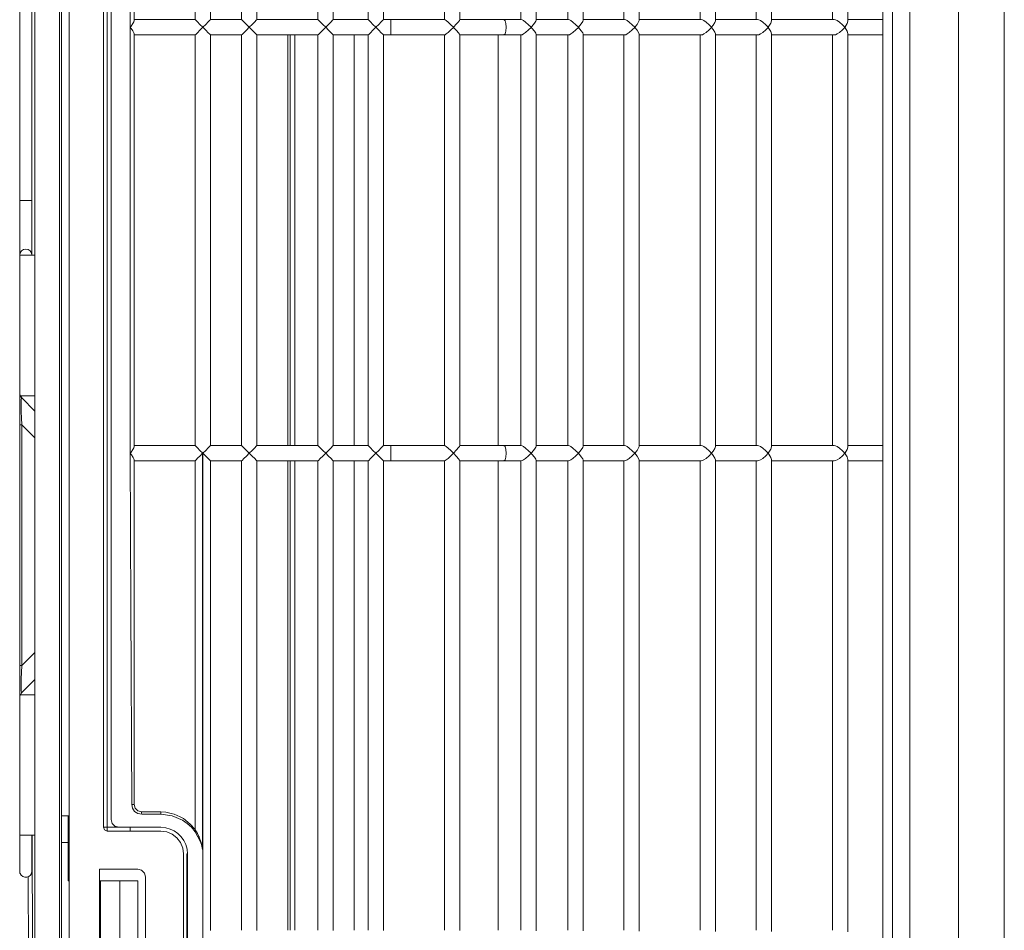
# Model space of a CAD drawing. Header units: millimetres. Extents: x -367720 to -162733, y 309172 to 337444.
# Tile 88 of 164: x -344535 to -344368, y 316458 to 316613. Entities that reach past the tile are written whole.
import ezdxf

# ---------------------------------------------------------------- set-up
doc = ezdxf.new("R2010")
doc.units = ezdxf.units.MM
doc.header["$LTSCALE"] = 10
doc.header["$MEASUREMENT"] = 0
doc.layers.get('0').update_dxf_attribs({"color": 255, "lineweight": 13})
doc.layers.add('LATS_EQ_IDU', color=7, linetype='Continuous', lineweight=0)
doc.layers.add('VZ1', color=6, linetype='Continuous', lineweight=18)
doc.styles.add('ROMANS', font='ROMANS.shx', dxfattribs={"height": 80})

# ---------------------------------------------------------------- blocks, each defined once
blk = doc.blocks.new('LATS_IDU_WALL_MOUNTED_SB')
at = {"color": 0, "linetype": 'Continuous'}
for p, q in [((-437.87, 167.6), (438.7, 167.6)), ((-438, 159.79), (438.82, 159.79)), ((-436.17, 151.53), (436.98, 151.53)), ((436.99, 148.57), (-436.17, 148.57)), ((387.63, 146.94), (12.18, 146.94)), ((169.95, 143.98), (169.95, 146.94)), ((172.55, 146.94), (172.55, 143.98)), ((242.5, 143.98), (242.5, 146.94)), ((245.1, 146.94), (245.1, 143.98)), ((169.95, 140.98), (169.95, 143.98)), ((172.55, 143.98), (172.55, 140.98)), ((242.5, 140.98), (242.5, 143.98)), ((245.1, 143.98), (245.1, 140.98)), ((89.74, 140.98), (170.22, 140.98)), ((170.62, 140.87), (170.22, 140.98)), ((171.16, 140.53), (170.62, 140.87)), ((171.89, 140.87), (171.35, 140.53)), ((172.29, 140.98), (171.89, 140.87)), ((172.29, 140.98), (242.77, 140.98)), ((243.17, 140.87), (242.77, 140.98)), ((243.71, 140.53), (243.17, 140.87)), ((244.44, 140.87), (243.9, 140.53)), ((244.84, 140.98), (244.44, 140.87)), ((244.84, 140.98), (325.32, 140.98)), ((170, 138.88), (170.12, 139.15)), ((170.12, 139.15), (170.38, 139.55)), ((170.38, 139.55), (170.82, 140.06)), ((170.82, 140.06), (171.25, 140.45)), ((171.25, 140.46), (171.16, 140.53)), ((171.25, 140.46), (171.25, 140.46)), ((171.25, 140.45), (171.25, 140.46)), ((171.25, 140.46), (171.26, 140.45)), ((171.26, 140.46), (171.25, 140.46)), ((171.35, 140.53), (171.26, 140.46)), ((171.26, 140.45), (171.69, 140.06)), ((171.69, 140.06), (172.13, 139.55)), ((172.13, 139.55), (172.39, 139.15)), ((172.39, 139.15), (172.51, 138.88)), ((242.55, 138.88), (242.67, 139.15)), ((242.67, 139.15), (242.93, 139.55)), ((242.93, 139.55), (243.37, 140.06)), ((243.37, 140.06), (243.8, 140.45)), ((243.8, 140.46), (243.71, 140.53)), ((243.8, 140.46), (243.81, 140.45)), ((243.81, 140.46), (243.8, 140.46)), ((243.8, 140.46), (243.8, 140.46)), ((243.8, 140.45), (243.8, 140.46)), ((243.9, 140.53), (243.81, 140.46)), ((243.81, 140.45), (244.24, 140.06)), ((244.24, 140.06), (244.68, 139.55)), ((244.68, 139.55), (244.94, 139.15)), ((244.94, 139.15), (245.06, 138.88)), ((169.95, 138.38), (90, 138.38)), ((169.95, 138.64), (170, 138.88)), ((169.95, 133.36), (169.95, 138.64)), ((172.51, 138.88), (172.55, 138.64)), ((172.55, 138.64), (172.55, 133.36)), ((242.5, 138.38), (172.55, 138.38)), ((242.5, 138.64), (242.55, 138.88)), ((242.5, 133.36), (242.5, 138.64)), ((245.06, 138.88), (245.1, 138.64)), ((245.1, 138.64), (245.1, 133.36)), ((325.05, 138.38), (245.1, 138.38)), ((169.95, 127.98), (169.95, 133.36)), ((172.55, 133.36), (172.55, 127.98)), ((242.5, 127.98), (242.5, 133.36)), ((245.1, 133.36), (245.1, 127.98)), ((89.79, 127.98), (170.17, 127.98)), ((170.55, 127.86), (170.17, 127.98)), ((171.08, 127.53), (170.55, 127.86)), ((170.82, 126.98), (171.25, 127.39)), ((171.25, 127.39), (171.08, 127.53)), ((171.25, 127.39), (171.25, 127.39)), ((171.25, 127.39), (171.25, 127.39)), ((171.25, 127.39), (171.26, 127.39)), ((171.26, 127.39), (171.25, 127.39)), ((171.43, 127.53), (171.26, 127.39)), ((171.26, 127.39), (171.69, 126.98)), ((171.96, 127.86), (171.43, 127.53)), ((172.34, 127.98), (171.96, 127.86)), ((172.34, 127.98), (242.72, 127.98)), ((243.1, 127.86), (242.72, 127.98)), ((243.63, 127.53), (243.1, 127.86)), ((243.37, 126.98), (243.8, 127.39)), ((243.8, 127.39), (243.63, 127.53)), ((243.8, 127.39), (243.81, 127.39)), ((243.81, 127.39), (243.8, 127.39)), ((243.8, 127.39), (243.8, 127.39)), ((243.8, 127.39), (243.8, 127.39)), ((243.98, 127.53), (243.81, 127.39)), ((243.81, 127.39), (244.24, 126.98)), ((244.51, 127.86), (243.98, 127.53)), ((244.89, 127.98), (244.51, 127.86)), ((244.89, 127.98), (325.27, 127.98)), ((169.95, 125.59), (170, 125.81)), ((170, 125.81), (170.12, 126.08)), ((170.12, 126.08), (170.38, 126.47)), ((170.38, 126.47), (170.82, 126.98)), ((171.69, 126.98), (172.13, 126.47)), ((172.13, 126.47), (172.39, 126.08)), ((172.39, 126.08), (172.51, 125.81)), ((172.51, 125.81), (172.55, 125.59)), ((242.5, 125.59), (242.55, 125.81)), ((242.55, 125.81), (242.67, 126.08)), ((242.67, 126.08), (242.93, 126.47)), ((242.93, 126.47), (243.37, 126.98)), ((244.24, 126.98), (244.68, 126.47)), ((244.68, 126.47), (244.94, 126.08)), ((244.94, 126.08), (245.06, 125.81)), ((245.06, 125.81), (245.1, 125.59)), ((169.95, 125.38), (90, 125.38)), ((169.95, 123.77), (169.95, 125.59)), ((172.55, 125.59), (172.55, 123.77)), ((242.5, 125.38), (172.55, 125.38)), ((242.5, 123.77), (242.5, 125.59)), ((245.1, 125.59), (245.1, 123.77)), ((325.05, 125.38), (245.1, 125.38)), ((169.95, 118.43), (169.95, 123.77)), ((172.55, 123.77), (172.55, 118.43)), ((242.5, 118.43), (242.5, 123.77)), ((245.1, 123.77), (245.1, 118.43)), ((89.83, 118.43), (170.13, 118.43)), ((170.42, 118.35), (170.13, 118.43)), ((170.38, 116.84), (170.82, 117.35)), ((170.88, 118.07), (170.42, 118.35)), ((170.82, 117.35), (171.25, 117.76)), ((171.25, 117.78), (170.88, 118.07)), ((171.25, 117.77), (171.25, 117.78)), ((171.26, 117.78), (171.25, 117.77)), ((171.25, 117.76), (171.25, 117.77)), ((171.25, 117.77), (171.26, 117.76)), ((171.63, 118.07), (171.26, 117.78)), ((171.26, 117.76), (171.69, 117.35)), ((172.09, 118.35), (171.63, 118.07)), ((171.69, 117.35), (172.13, 116.84)), ((172.38, 118.43), (172.09, 118.35)), ((172.38, 118.43), (242.68, 118.43)), ((242.97, 118.35), (242.68, 118.43)), ((242.93, 116.84), (243.37, 117.35)), ((243.43, 118.07), (242.97, 118.35)), ((243.37, 117.35), (243.8, 117.76)), ((243.8, 117.78), (243.43, 118.07)), ((243.81, 117.78), (243.8, 117.77)), ((243.8, 117.77), (243.8, 117.78)), ((243.8, 117.77), (243.81, 117.76)), ((243.8, 117.76), (243.8, 117.77)), ((244.18, 118.07), (243.81, 117.78)), ((243.81, 117.76), (244.24, 117.35)), ((244.64, 118.35), (244.18, 118.07)), ((244.24, 117.35), (244.68, 116.84)), ((244.93, 118.43), (244.64, 118.35)), ((244.93, 118.43), (325.23, 118.43)), ((169.95, 115.83), (90, 115.83)), ((169.95, 115.99), (170, 116.2)), ((169.95, 110.74), (169.95, 115.99)), ((170, 116.2), (170.12, 116.46)), ((170.12, 116.46), (170.38, 116.84)), ((172.13, 116.84), (172.39, 116.46)), ((172.39, 116.46), (172.51, 116.2)), ((172.51, 116.2), (172.55, 115.99)), ((172.55, 115.99), (172.55, 110.74)), ((242.5, 115.83), (172.55, 115.83)), ((242.5, 115.99), (242.55, 116.2)), ((242.5, 110.74), (242.5, 115.99)), ((242.55, 116.2), (242.67, 116.46)), ((242.67, 116.46), (242.93, 116.84)), ((244.68, 116.84), (244.94, 116.46)), ((244.94, 116.46), (245.06, 116.2)), ((245.06, 116.2), (245.1, 115.99)), ((245.1, 115.99), (245.1, 110.74)), ((325.05, 115.83), (245.1, 115.83)), ((169.95, 105.43), (169.95, 110.74)), ((172.55, 110.74), (172.55, 105.43)), ((242.5, 105.43), (242.5, 110.74)), ((245.1, 110.74), (245.1, 105.43)), ((89.87, 105.43), (170.09, 105.43)), ((170.35, 105.35), (170.09, 105.43)), ((170.77, 105.1), (170.35, 105.35)), ((170.38, 103.76), (170.82, 104.27)), ((171.25, 104.71), (170.77, 105.1)), ((170.82, 104.27), (171.25, 104.7)), ((171.25, 104.7), (171.25, 104.71)), ((171.26, 104.71), (171.25, 104.7)), ((171.25, 104.7), (171.25, 104.7)), ((171.25, 104.7), (171.26, 104.7)), ((171.74, 105.1), (171.26, 104.71)), ((171.26, 104.7), (171.69, 104.27)), ((171.69, 104.27), (172.13, 103.76)), ((172.16, 105.35), (171.74, 105.1)), ((172.42, 105.43), (172.16, 105.35)), ((172.42, 105.43), (242.64, 105.43)), ((242.9, 105.35), (242.64, 105.43)), ((243.32, 105.1), (242.9, 105.35)), ((242.93, 103.76), (243.37, 104.27)), ((243.8, 104.71), (243.32, 105.1)), ((243.37, 104.27), (243.8, 104.7)), ((243.81, 104.71), (243.8, 104.7)), ((243.8, 104.7), (243.8, 104.71)), ((243.8, 104.7), (243.81, 104.7)), ((243.8, 104.7), (243.8, 104.7)), ((244.29, 105.1), (243.81, 104.71)), ((243.81, 104.7), (244.24, 104.27)), ((244.24, 104.27), (244.68, 103.76)), ((244.71, 105.35), (244.29, 105.1)), ((244.97, 105.43), (244.71, 105.35)), ((244.97, 105.43), (325.19, 105.43)), ((169.95, 102.83), (90, 102.83)), ((169.95, 102.96), (170, 103.15)), ((169.95, 97.72), (169.95, 102.96)), ((170, 103.15), (170.12, 103.39)), ((170.12, 103.39), (170.38, 103.76)), ((172.13, 103.76), (172.39, 103.39)), ((172.39, 103.39), (172.51, 103.15)), ((172.51, 103.15), (172.55, 102.96)), ((172.55, 102.96), (172.55, 97.72)), ((242.5, 102.83), (172.55, 102.83)), ((242.5, 102.96), (242.55, 103.15)), ((242.5, 97.72), (242.5, 102.96)), ((242.55, 103.15), (242.67, 103.39)), ((242.67, 103.39), (242.93, 103.76)), ((244.68, 103.76), (244.94, 103.39)), ((244.94, 103.39), (245.06, 103.15)), ((245.06, 103.15), (245.1, 102.96)), ((245.1, 102.96), (245.1, 97.72)), ((325.05, 102.83), (245.1, 102.83)), ((169.95, 95.9), (169.95, 97.72)), ((172.55, 97.72), (172.55, 95.9)), ((242.5, 95.9), (242.5, 97.72)), ((245.1, 97.72), (245.1, 95.9)), ((89.9, 95.9), (170.06, 95.9)), ((170.29, 95.83), (170.06, 95.9)), ((170.67, 95.59), (170.29, 95.83)), ((171.25, 95.11), (170.67, 95.59)), ((171.84, 95.59), (171.26, 95.11)), ((172.22, 95.83), (171.84, 95.59)), ((172.45, 95.9), (172.22, 95.83)), ((172.45, 95.9), (242.61, 95.9)), ((242.84, 95.83), (242.61, 95.9)), ((243.22, 95.59), (242.84, 95.83)), ((243.8, 95.11), (243.22, 95.59)), ((244.39, 95.59), (243.81, 95.11)), ((244.77, 95.83), (244.39, 95.59)), ((245, 95.9), (244.77, 95.83)), ((245, 95.9), (325.16, 95.9)), ((170.12, 93.8), (170.38, 94.17)), ((170.38, 94.17), (170.82, 94.67)), ((170.82, 94.67), (171.25, 95.1)), ((171.25, 95.11), (171.25, 95.11)), ((171.25, 95.1), (171.25, 95.11)), ((171.25, 95.11), (171.26, 95.1)), ((171.26, 95.11), (171.25, 95.11)), ((171.26, 95.1), (171.69, 94.67)), ((171.69, 94.67), (172.13, 94.17)), ((172.13, 94.17), (172.39, 93.8)), ((242.67, 93.8), (242.93, 94.17)), ((242.93, 94.17), (243.37, 94.67)), ((243.37, 94.67), (243.8, 95.1)), ((243.8, 95.11), (243.81, 95.1)), ((243.81, 95.11), (243.8, 95.11)), ((243.8, 95.11), (243.8, 95.11)), ((243.8, 95.1), (243.8, 95.11)), ((243.81, 95.1), (244.24, 94.67)), ((244.24, 94.67), (244.68, 94.17)), ((244.68, 94.17), (244.94, 93.8)), ((169.95, 93.3), (90, 93.3)), ((169.95, 93.4), (170, 93.57)), ((169.95, 93.18), (169.95, 93.4)), ((169.95, 87.91), (169.95, 93.18)), ((170, 93.57), (170.12, 93.8)), ((172.39, 93.8), (172.51, 93.57)), ((172.51, 93.57), (172.55, 93.4)), ((172.55, 93.4), (172.55, 93.18)), ((242.5, 93.3), (172.55, 93.3)), ((172.55, 93.18), (172.55, 87.91)), ((242.5, 93.4), (242.55, 93.57)), ((242.5, 93.18), (242.5, 93.4)), ((242.5, 87.91), (242.5, 93.18)), ((242.55, 93.57), (242.67, 93.8)), ((244.94, 93.8), (245.06, 93.57)), ((245.06, 93.57), (245.1, 93.4)), ((245.1, 93.4), (245.1, 93.18)), ((325.05, 93.3), (245.1, 93.3)), ((245.1, 93.18), (245.1, 87.91)), ((89.93, 87.91), (170.03, 87.91)), ((170.23, 87.84), (170.03, 87.91)), ((170.57, 87.62), (170.23, 87.84)), ((171.1, 87.18), (170.57, 87.62)), ((171.25, 87.05), (171.1, 87.18)), ((171.41, 87.18), (171.26, 87.05)), ((171.94, 87.62), (171.41, 87.18)), ((172.28, 87.84), (171.94, 87.62)), ((172.48, 87.91), (172.28, 87.84)), ((172.48, 87.91), (242.58, 87.91)), ((242.78, 87.84), (242.58, 87.91)), ((243.12, 87.62), (242.78, 87.84)), ((243.65, 87.18), (243.12, 87.62)), ((243.8, 87.05), (243.65, 87.18)), ((243.96, 87.18), (243.81, 87.05)), ((244.49, 87.62), (243.96, 87.18)), ((244.83, 87.84), (244.49, 87.62)), ((245.03, 87.91), (244.83, 87.84)), ((245.03, 87.91), (325.13, 87.91)), ((169.95, 85.38), (170, 85.54)), ((170, 85.54), (170.12, 85.75)), ((170.12, 85.75), (170.38, 86.1)), ((170.38, 86.1), (170.82, 86.61)), ((170.82, 86.61), (171.25, 87.04)), ((171.25, 87.04), (171.25, 87.05)), ((171.26, 87.05), (171.25, 87.04)), ((171.25, 87.04), (171.25, 87.04)), ((171.25, 87.04), (171.26, 87.04)), ((171.26, 87.04), (171.69, 86.61)), ((171.69, 86.61), (172.13, 86.1)), ((172.13, 86.1), (172.39, 85.75)), ((172.39, 85.75), (172.51, 85.54)), ((172.51, 85.54), (172.55, 85.38)), ((242.5, 85.38), (242.55, 85.54)), ((242.55, 85.54), (242.67, 85.75)), ((242.67, 85.75), (242.93, 86.1)), ((242.93, 86.1), (243.37, 86.61)), ((243.37, 86.61), (243.8, 87.04)), ((243.81, 87.05), (243.8, 87.04)), ((243.8, 87.04), (243.8, 87.05)), ((243.8, 87.04), (243.81, 87.04)), ((243.8, 87.04), (243.8, 87.04)), ((243.81, 87.04), (244.24, 86.61)), ((244.24, 86.61), (244.68, 86.1)), ((244.68, 86.1), (244.94, 85.75)), ((244.94, 85.75), (245.06, 85.54)), ((245.06, 85.54), (245.1, 85.38)), ((169.95, 85.31), (90, 85.31)), ((169.95, 83.89), (169.95, 85.38)), ((169.95, 82.4), (169.95, 83.89)), ((172.55, 85.38), (172.55, 83.89)), ((242.5, 85.31), (172.55, 85.31)), ((172.55, 83.89), (172.55, 82.4)), ((242.5, 83.89), (242.5, 85.38)), ((242.5, 82.4), (242.5, 83.89)), ((245.1, 85.38), (245.1, 83.89)), ((325.05, 85.31), (245.1, 85.31)), ((245.1, 83.89), (245.1, 82.4)), ((169.95, 82.4), (170.13, 82.61)), ((169.95, 78.68), (169.95, 82.4)), ((170.13, 82.61), (170.6, 82.76)), ((170.6, 82.76), (171.25, 82.82)), ((171.25, 82.82), (171.9, 82.76)), ((171.9, 82.76), (172.38, 82.61)), ((172.38, 82.61), (172.55, 82.4)), ((172.55, 82.4), (172.55, 78.68)), ((242.5, 82.4), (242.68, 82.61)), ((242.5, 78.68), (242.5, 82.4)), ((242.68, 82.61), (243.15, 82.76)), ((243.15, 82.76), (243.8, 82.82)), ((243.8, 82.82), (244.45, 82.76)), ((244.45, 82.76), (244.93, 82.61)), ((244.93, 82.61), (245.1, 82.4)), ((245.1, 82.4), (245.1, 78.68)), ((172.54, 81.46), (242.5, 81.46)), ((245.09, 81.46), (325.05, 81.46)), ((169.95, 74.91), (169.95, 78.68)), ((172.55, 78.68), (172.55, 74.91)), ((242.5, 74.91), (242.5, 78.68)), ((245.1, 78.68), (245.1, 74.91)), ((89.98, 74.91), (169.98, 74.91)), ((170.1, 74.85), (169.98, 74.91)), ((170.3, 74.71), (170.1, 74.85)), ((170.69, 74.38), (170.3, 74.71)), ((171.25, 73.85), (170.69, 74.38)), ((170.81, 73.39), (171.25, 73.84)), ((171.25, 73.84), (171.25, 73.85)), ((171.26, 73.85), (171.25, 73.84)), ((171.25, 73.84), (171.25, 73.84)), ((171.25, 73.84), (171.26, 73.84)), ((171.82, 74.38), (171.26, 73.85)), ((171.26, 73.84), (171.7, 73.39)), ((172.21, 74.71), (171.82, 74.38)), ((172.41, 74.85), (172.21, 74.71)), ((172.53, 74.91), (172.41, 74.85)), ((172.53, 74.91), (242.53, 74.91)), ((242.65, 74.85), (242.53, 74.91)), ((242.85, 74.71), (242.65, 74.85)), ((243.24, 74.38), (242.85, 74.71)), ((243.8, 73.85), (243.24, 74.38)), ((243.36, 73.39), (243.8, 73.84)), ((243.81, 73.85), (243.8, 73.84)), ((243.8, 73.84), (243.8, 73.85)), ((243.8, 73.84), (243.81, 73.84)), ((243.8, 73.84), (243.8, 73.84)), ((244.37, 74.38), (243.81, 73.85)), ((243.81, 73.84), (244.25, 73.39)), ((244.76, 74.71), (244.37, 74.38)), ((244.96, 74.85), (244.76, 74.71)), ((245.08, 74.91), (244.96, 74.85)), ((245.08, 74.91), (325.08, 74.91)), ((169.95, 72.31), (90, 72.31)), ((169.95, 72.33), (170, 72.43)), ((169.95, 67.75), (169.95, 72.33)), ((170, 72.43), (170.12, 72.6)), ((170.12, 72.6), (170.38, 72.91)), ((170.38, 72.91), (170.81, 73.39)), ((171.7, 73.39), (172.13, 72.91)), ((172.13, 72.91), (172.39, 72.6)), ((172.39, 72.6), (172.51, 72.43)), ((172.51, 72.43), (172.55, 72.33)), ((172.55, 72.33), (172.55, 67.75)), ((242.5, 72.31), (172.55, 72.31)), ((242.5, 72.33), (242.55, 72.43)), ((242.5, 67.75), (242.5, 72.33)), ((242.55, 72.43), (242.67, 72.6)), ((242.67, 72.6), (242.93, 72.91)), ((242.93, 72.91), (243.36, 73.39)), ((244.25, 73.39), (244.68, 72.91)), ((244.68, 72.91), (244.94, 72.6)), ((244.94, 72.6), (245.06, 72.43)), ((245.06, 72.43), (245.1, 72.33)), ((245.1, 72.33), (245.1, 67.75)), ((325.05, 72.31), (245.1, 72.31)), ((169.95, 63.15), (169.95, 67.75)), ((172.55, 67.75), (172.55, 63.15)), ((242.5, 63.15), (242.5, 67.75)), ((245.1, 67.75), (245.1, 63.15)), ((169.95, 63.15), (170.13, 63.16)), ((169.95, 61.91), (169.95, 63.15)), ((170.13, 63.16), (170.6, 63.17)), ((170.6, 63.17), (171.25, 63.17)), ((171.25, 63.17), (171.9, 63.17)), ((171.9, 63.17), (172.38, 63.16)), ((172.38, 63.16), (172.55, 63.15)), ((172.55, 63.15), (172.55, 61.91)), ((242.5, 63.15), (242.68, 63.16)), ((242.5, 61.91), (242.5, 63.15)), ((242.68, 63.16), (243.15, 63.17)), ((243.15, 63.17), (243.8, 63.17)), ((243.8, 63.17), (244.45, 63.17)), ((244.45, 63.17), (244.93, 63.16)), ((244.93, 63.16), (245.1, 63.15)), ((245.1, 63.15), (245.1, 61.91)), ((90, 61.91), (169.96, 61.91)), ((170.06, 61.81), (169.96, 61.91)), ((170.34, 61.53), (170.06, 61.81)), ((170.76, 61.12), (170.34, 61.53)), ((171.25, 60.63), (170.76, 61.12)), ((170.76, 60.13), (171.25, 60.63)), ((171.75, 61.12), (171.25, 60.63)), ((171.25, 60.63), (171.75, 60.13)), ((172.17, 61.53), (171.75, 61.12)), ((172.45, 61.81), (172.17, 61.53)), ((172.55, 61.91), (172.45, 61.81)), ((172.55, 61.91), (242.51, 61.91)), ((242.61, 61.81), (242.51, 61.91)), ((242.89, 61.53), (242.61, 61.81)), ((243.31, 61.12), (242.89, 61.53)), ((243.8, 60.63), (243.31, 61.12)), ((243.31, 60.13), (243.8, 60.63)), ((244.3, 61.12), (243.8, 60.63)), ((243.8, 60.63), (244.3, 60.13)), ((244.72, 61.53), (244.3, 61.12)), ((245, 61.81), (244.72, 61.53)), ((245.1, 61.91), (245, 61.81)), ((245.1, 61.91), (325.06, 61.91)), ((169.95, 59.31), (90, 59.31)), ((169.95, 59.31), (170.05, 59.41)), ((169.95, 53.37), (169.95, 59.31)), ((170.05, 59.41), (170.34, 59.7)), ((170.34, 59.7), (170.76, 60.13)), ((171.75, 60.13), (172.17, 59.7)), ((172.17, 59.7), (172.46, 59.41)), ((172.46, 59.41), (172.55, 59.31)), ((242.5, 59.31), (172.55, 59.31)), ((172.55, 59.31), (172.55, 53.37)), ((242.5, 59.31), (242.6, 59.41)), ((242.5, 53.37), (242.5, 59.31)), ((242.6, 59.41), (242.89, 59.7)), ((242.89, 59.7), (243.31, 60.13)), ((244.3, 60.13), (244.72, 59.7)), ((244.72, 59.7), (245.01, 59.41)), ((245.01, 59.41), (245.1, 59.31)), ((325.05, 59.31), (245.1, 59.31)), ((245.1, 59.31), (245.1, 53.37)), ((172.54, 56.96), (242.5, 56.96)), ((245.09, 56.96), (325.05, 56.96)), ((90, 53.37), (169.96, 53.37)), ((170.06, 53.27), (169.96, 53.37)), ((170.34, 53), (170.06, 53.27)), ((170.76, 52.58), (170.34, 53)), ((171.25, 52.09), (170.76, 52.58)), ((170.76, 51.59), (171.25, 52.09)), ((171.75, 52.58), (171.25, 52.09)), ((171.25, 52.09), (171.75, 51.59)), ((172.17, 53), (171.75, 52.58)), ((172.45, 53.27), (172.17, 53)), ((172.55, 53.37), (172.45, 53.27)), ((172.55, 53.37), (242.51, 53.37)), ((242.61, 53.27), (242.51, 53.37)), ((242.89, 53), (242.61, 53.27)), ((243.31, 52.58), (242.89, 53)), ((243.8, 52.09), (243.31, 52.58)), ((243.31, 51.59), (243.8, 52.09)), ((244.3, 52.58), (243.8, 52.09)), ((243.8, 52.09), (244.3, 51.59)), ((244.72, 53), (244.3, 52.58)), ((245, 53.27), (244.72, 53)), ((245.1, 53.37), (245, 53.27)), ((245.1, 53.37), (325.06, 53.37)), ((169.95, 50.77), (90, 50.77)), ((169.95, 50.77), (170.05, 50.88)), ((169.95, 40.37), (169.95, 50.77)), ((170.05, 50.88), (170.34, 51.16)), ((170.34, 51.16), (170.76, 51.59)), ((171.75, 51.59), (172.17, 51.16)), ((172.17, 51.16), (172.46, 50.88)), ((172.46, 50.88), (172.55, 50.77)), ((242.5, 50.77), (172.55, 50.77)), ((172.55, 50.77), (172.55, 40.37)), ((242.5, 50.77), (242.6, 50.88)), ((242.5, 40.37), (242.5, 50.77)), ((242.6, 50.88), (242.89, 51.16)), ((242.89, 51.16), (243.31, 51.59)), ((244.3, 51.59), (244.72, 51.16)), ((244.72, 51.16), (245.01, 50.88)), ((245.01, 50.88), (245.1, 50.77)), ((325.05, 50.77), (245.1, 50.77)), ((245.1, 50.77), (245.1, 40.37)), ((172.54, 46.86), (242.5, 46.86)), ((172.54, 46.02), (242.5, 46.02)), ((172.54, 45.66), (242.5, 45.66)), ((245.09, 46.86), (325.05, 46.86)), ((245.09, 46.02), (325.05, 46.02)), ((245.09, 45.66), (325.05, 45.66)), ((90, 40.37), (169.96, 40.37)), ((170.06, 40.27), (169.96, 40.37)), ((170.34, 40), (170.06, 40.27)), ((172.45, 40.27), (172.17, 40)), ((172.55, 40.37), (172.45, 40.27)), ((172.55, 40.37), (242.51, 40.37)), ((242.61, 40.27), (242.51, 40.37)), ((242.89, 40), (242.61, 40.27)), ((245, 40.27), (244.72, 40)), ((245.1, 40.37), (245, 40.27)), ((245.1, 40.37), (325.06, 40.37)), ((170.76, 39.58), (170.34, 40)), ((170.34, 38.16), (170.76, 38.59)), ((171.25, 39.09), (170.76, 39.58)), ((170.76, 38.59), (171.25, 39.09)), ((171.75, 39.58), (171.25, 39.09)), ((171.25, 39.09), (171.75, 38.59)), ((172.17, 40), (171.75, 39.58)), ((171.75, 38.59), (172.17, 38.16)), ((243.31, 39.58), (242.89, 40)), ((242.89, 38.16), (243.31, 38.59)), ((243.8, 39.09), (243.31, 39.58)), ((243.31, 38.59), (243.8, 39.09)), ((244.3, 39.58), (243.8, 39.09)), ((243.8, 39.09), (244.3, 38.59)), ((244.72, 40), (244.3, 39.58)), ((244.3, 38.59), (244.72, 38.16)), ((169.95, 37.77), (90, 37.77)), ((169.95, 37.77), (170.05, 37.88)), ((169.95, 32.46), (169.95, 37.77)), ((170.05, 37.88), (170.34, 38.16)), ((172.17, 38.16), (172.46, 37.88)), ((172.46, 37.88), (172.55, 37.77)), ((242.5, 37.77), (172.55, 37.77)), ((172.55, 37.77), (172.55, 32.46)), ((242.5, 37.77), (242.6, 37.88)), ((242.5, 32.46), (242.5, 37.77)), ((242.6, 37.88), (242.89, 38.16)), ((244.72, 38.16), (245.01, 37.88)), ((245.01, 37.88), (245.1, 37.77)), ((325.05, 37.77), (245.1, 37.77)), ((245.1, 37.77), (245.1, 32.46)), ((90, 32.46), (169.96, 32.46)), ((170.06, 32.36), (169.96, 32.46)), ((170.34, 32.09), (170.06, 32.36)), ((170.76, 31.67), (170.34, 32.09)), ((172.17, 32.09), (171.75, 31.67)), ((172.45, 32.36), (172.17, 32.09)), ((172.55, 32.46), (172.45, 32.36)), ((172.55, 32.46), (242.51, 32.46)), ((242.61, 32.36), (242.51, 32.46)), ((242.89, 32.09), (242.61, 32.36)), ((243.31, 31.67), (242.89, 32.09)), ((244.72, 32.09), (244.3, 31.67)), ((245, 32.36), (244.72, 32.09)), ((245.1, 32.46), (245, 32.36)), ((245.1, 32.46), (325.06, 32.46)), ((170.05, 29.97), (170.34, 30.26)), ((170.34, 30.26), (170.76, 30.68)), ((171.25, 31.18), (170.76, 31.67)), ((170.76, 30.68), (171.25, 31.18)), ((171.75, 31.67), (171.25, 31.18)), ((171.25, 31.18), (171.75, 30.68)), ((171.75, 30.68), (172.17, 30.26)), ((172.17, 30.26), (172.46, 29.97)), ((242.6, 29.97), (242.89, 30.26)), ((242.89, 30.26), (243.31, 30.68)), ((243.8, 31.18), (243.31, 31.67)), ((243.31, 30.68), (243.8, 31.18)), ((244.3, 31.67), (243.8, 31.18)), ((326.35, 31.18), (243.8, 31.18)), ((243.8, 31.18), (243.8, 31.12)), ((243.8, 31.12), (311.27, 31.12)), ((243.81, 31.11), (243.8, 31.12)), ((244.22, 30.71), (243.81, 31.11)), ((244.66, 30.28), (244.22, 30.71)), ((244.92, 30.02), (244.66, 30.28)), ((307.85, 29.79), (308.57, 30.25)), ((309.13, 30.35), (308.27, 29.85)), ((308.57, 30.25), (309.06, 30.5)), ((309.13, 30.53), (309.06, 30.5)), ((309.06, 30.5), (309.07, 30.49)), ((309.07, 30.49), (309.07, 30.48)), ((309.07, 30.48), (309.08, 30.46)), ((310.1, 30.89), (309.08, 30.51)), ((309.08, 30.46), (309.09, 30.43)), ((309.09, 30.43), (309.11, 30.41)), ((309.11, 30.41), (309.13, 30.36)), ((309.77, 30.66), (309.13, 30.35)), ((309.19, 30.56), (309.13, 30.53)), ((310.16, 30.83), (309.77, 30.66)), ((311.27, 31.12), (310.1, 30.89)), ((310.44, 30.93), (310.16, 30.83)), ((310.72, 31.01), (310.44, 30.93)), ((311, 31.07), (310.72, 31.01)), ((311.27, 31.12), (311, 31.07)), ((169.95, 29.86), (90, 29.86)), ((169.95, 29.86), (170.05, 29.97)), ((169.95, 19.46), (169.95, 29.86)), ((172.46, 29.97), (172.55, 29.86)), ((242.5, 29.86), (172.55, 29.86)), ((172.55, 29.86), (172.55, 19.46)), ((242.5, 29.86), (242.6, 29.97)), ((242.5, 19.46), (242.5, 29.86)), ((245.05, 29.9), (244.92, 30.02)), ((245.1, 29.86), (245.05, 29.9)), ((307.98, 29.86), (245.1, 29.86)), ((245.1, 29.86), (245.1, 19.46)), ((306.03, 27.86), (306.96, 29.02)), ((306.85, 28.52), (306.29, 27.7)), ((307.51, 29.24), (306.85, 28.52)), ((306.96, 29.02), (307.85, 29.79)), ((308.27, 29.85), (307.51, 29.24)), ((312.05, 28.56), (311.23, 28.48)), ((312.05, 28.56), (340.65, 28.56)), ((312.05, 28.56), (312.05, 28.47)), ((305.29, 26.31), (305.48, 26.82)), ((305.48, 26.82), (305.73, 27.34)), ((306.29, 27.7), (305.54, 25.93)), ((305.73, 27.34), (306.03, 27.86)), ((308.57, 26.94), (308.13, 26.31)), ((309.12, 27.48), (308.57, 26.94)), ((309.74, 27.93), (309.12, 27.48)), ((310.1, 27.39), (309.3, 26.77)), ((310.43, 28.26), (309.74, 27.93)), ((311.05, 27.78), (310.1, 27.39)), ((311.23, 28.48), (310.43, 28.26)), ((312.05, 27.91), (311.05, 27.78)), ((340.65, 28.47), (312.05, 28.47)), ((312.05, 27.91), (340.65, 27.91)), ((304.96, 24.86), (305.14, 25.8)), ((305.14, 25.8), (305.29, 26.31)), ((305.54, 25.93), (305.29, 24.01)), ((307.8, 25.62), (307.59, 24.89)), ((308.13, 26.31), (307.8, 25.62)), ((308.68, 25.96), (308.29, 25.02)), ((309.3, 26.77), (308.68, 25.96)), ((304.9, 24), (304.96, 24.86)), ((304.9, 24), (304.93, 24.01)), ((304.9, 20.76), (304.9, 24)), ((304.93, 24.01), (305.02, 24.01)), ((305.02, 24.01), (305.15, 24.01)), ((305.15, 24.01), (305.29, 24.01)), ((305.29, 24.01), (305.29, 20.77)), ((307.59, 24.89), (307.5, 24.01)), ((307.5, 16.86), (307.5, 24.01)), ((308.29, 25.02), (308.15, 24.01)), ((308.15, 14.91), (308.15, 24.01)), ((304.73, 20.11), (304.9, 20.76)), ((305.17, 20.12), (304.8, 19.57)), ((304.9, 20.76), (305.02, 20.76)), ((305.02, 20.76), (305.29, 20.77)), ((305.29, 20.77), (305.17, 20.12)), ((314.65, 20.11), (314.83, 20.76)), ((314.83, 20.76), (315.3, 21.24)), ((315.3, 21.24), (315.95, 21.41)), ((315.95, 21.41), (336.75, 21.41)), ((171.25, 18.82), (88.7, 18.82)), ((89.82, 19.46), (170.14, 19.46)), ((170.14, 19.46), (170.34, 19.41)), ((170.34, 19.41), (170.63, 19.25)), ((170.63, 19.25), (171.08, 18.95)), ((171.08, 18.95), (171.25, 18.83)), ((171.25, 18.82), (171.26, 18.83)), ((171.25, 18.83), (171.25, 18.82)), ((243.8, 18.82), (171.25, 18.82)), ((171.26, 18.83), (171.43, 18.95)), ((171.43, 18.95), (171.88, 19.25)), ((171.88, 19.25), (172.17, 19.41)), ((172.17, 19.41), (172.37, 19.46)), ((172.37, 19.46), (242.69, 19.46)), ((242.69, 19.46), (242.89, 19.41)), ((242.89, 19.41), (243.18, 19.25)), ((243.18, 19.25), (243.63, 18.95)), ((243.63, 18.95), (243.8, 18.83)), ((270.12, 18.93), (243.8, 18.82)), ((243.8, 18.82), (243.81, 18.83)), ((243.8, 18.83), (243.8, 18.82)), ((243.81, 18.83), (244.08, 19.01)), ((244.08, 19.01), (244.5, 19.29)), ((244.5, 19.29), (244.77, 19.42)), ((244.77, 19.42), (244.92, 19.46)), ((244.92, 19.46), (277.79, 19.46)), ((303.6, 19.08), (270.12, 18.93)), ((277.79, 19.46), (303.6, 19.46)), ((303.6, 19.46), (304.25, 19.63)), ((303.6, 19.46), (303.6, 19.32)), ((303.6, 19.32), (303.6, 19.08)), ((304.25, 19.21), (303.6, 19.08)), ((304.25, 19.63), (304.73, 20.11)), ((304.8, 19.57), (304.25, 19.21)), ((307.5, 18.81), (307.96, 18.81)), ((307.96, 18.81), (308.15, 18.81)), ((314.65, 13.61), (314.65, 20.11)), ((316.6, 20.11), (336.1, 20.11)), ((316.6, 17.04), (316.6, 20.11)), ((307.33, 16.21), (307.5, 16.86)), ((307.5, 14.91), (307.5, 16.86)), ((336.1, 17.04), (316.6, 17.04)), ((316.6, 13.74), (316.6, 17.04)), ((306.2, 15.56), (-36.75, 15.56)), ((306.2, 15.56), (306.85, 15.73)), ((306.85, 15.73), (307.33, 16.21)), ((-38.05, 14.26), (307.5, 14.26)), ((152.45, 14.91), (307.5, 14.91)), ((307.5, 14.91), (307.96, 14.91)), ((307.5, 14.45), (307.5, 14.91)), ((307.96, 14.45), (307.5, 14.26)), ((307.5, 14.26), (307.5, 14.45)), ((308.15, 14.91), (307.96, 14.45)), ((307.96, 14.91), (308.15, 14.91)), ((314.65, 13.61), (338.05, 13.61)), ((316.6, 13.74), (336.1, 13.74)), ((316.6, 13.67), (316.6, 13.74)), ((316.6, 13.61), (316.6, 13.67)), ((-396.96, 8.41), (397.77, 8.41)), ((305.55, 8.41), (305.55, 7.11)), ((316.6, 8.34), (316.6, 8.41)), ((-327.14, 7.11), (398.3, 7.11)), ((398.3, 6.79), (-327.14, 6.79)), ((305.55, 8.28), (310.1, 8.28)), ((310.1, 8.28), (316.6, 8.28)), ((310.1, 7.68), (310.1, 8.28)), ((310.1, 7.26), (310.1, 7.68)), ((310.1, 7.11), (310.1, 7.26)), ((316.6, 8.28), (316.6, 8.34)), ((-327.14, 2.6), (437.51, 2.6)), ((-250.45, 2.08), (200.75, 2.08)), ((201.74, 2.08), (199.74, 2.08)), ((199.74, 2.08), (207.62, 2.08)), ((200.75, 2.08), (200.75, 2.05)), ((203.09, 2.08), (200.75, 2.08)), ((200.75, 2.05), (200.75, 1.96)), ((200.75, 1.96), (200.75, 1.83)), ((200.75, 1.83), (200.75, 1.68)), ((203.57, 2.08), (201.74, 2.08)), ((205.39, 2.08), (203.09, 2.08)), ((205.22, 2.08), (203.57, 2.08)), ((206.66, 2.08), (205.22, 2.08)), ((207.62, 2.08), (205.39, 2.08)), ((207.86, 2.08), (206.66, 2.08)), ((208.82, 2.08), (207.86, 2.08)), ((209.51, 2.08), (208.82, 2.08)), ((209.93, 2.08), (209.51, 2.08)), ((210.07, 2.08), (209.93, 2.08)), ((210.07, 0), (210.07, 2.6)), ((234.01, 0.12), (234.01, 2.6)), ((234.39, 0.38), (236.61, 2.6)), ((241.2, 2.6), (238.99, 0.38)), ((279.95, 0.38), (277.74, 2.6)), ((284.55, 0.38), (282.33, 2.6)), ((284.93, 2.6), (284.93, 0.12)), ((308.87, 0), (308.87, 2.6)), ((308.87, 2.13), (388.14, 2.39)), ((308.87, 2.08), (315, 2.08)), ((-250.42, 0), (200.75, 0)), ((201.74, 0), (199.74, 0)), ((199.74, 0), (207.62, 0)), ((200.75, 1.68), (200.75, 1.34)), ((200.75, 1.34), (200.75, 1.04)), ((200.75, 1.04), (200.75, 0.74)), ((200.75, 0.74), (200.75, 0.41)), ((200.75, 0.41), (200.75, 0.25)), ((200.75, 0.25), (200.75, 0.12)), ((200.75, 0.12), (200.75, 0.03)), ((200.75, 0.03), (200.75, 0)), ((203.09, 0), (200.75, 0)), ((203.57, 0), (201.74, 0)), ((205.39, 0), (203.09, 0)), ((205.22, 0), (203.57, 0)), ((206.66, 0), (205.22, 0)), ((207.62, 0), (205.39, 0)), ((207.86, 0), (206.66, 0)), ((208.82, 0), (207.86, 0)), ((209.51, 0), (208.82, 0)), ((209.93, 0), (209.51, 0)), ((210.07, 0), (209.93, 0)), ((210.07, 0), (233.47, 0)), ((234.01, 0), (233.46, 0)), ((234.01, 0), (234.39, 0.38)), ((234.01, 0.12), (234.39, 0.38)), ((234.62, 0), (234.01, 0)), ((234.39, 0.38), (234.42, 0.31)), ((234.42, 0.31), (234.68, 0.27)), ((235.44, 0), (234.62, 0)), ((234.68, 0.27), (235.16, 0.24)), ((235.16, 0.24), (235.85, 0.24)), ((236.46, 0), (235.44, 0)), ((235.85, 0.24), (236.73, 0.27)), ((237.65, 0), (236.46, 0)), ((236.73, 0.27), (237.78, 0.31)), ((238.99, 0), (237.65, 0)), ((237.78, 0.31), (238.99, 0.38)), ((238.99, 0.38), (279.95, 0.38)), ((238.99, 0.1), (238.99, 0.38)), ((238.99, 0), (238.99, 0.1)), ((279.95, 0), (238.99, 0)), ((279.95, 0.38), (281.16, 0.31)), ((279.95, 0.1), (279.95, 0.38)), ((279.95, 0), (279.95, 0.1)), ((281.32, 0), (279.95, 0)), ((281.16, 0.31), (282.21, 0.27)), ((282.53, 0), (281.32, 0)), ((282.21, 0.27), (283.09, 0.24)), ((283.55, 0), (282.53, 0)), ((283.09, 0.24), (283.78, 0.24)), ((284.38, 0), (283.55, 0)), ((283.78, 0.24), (284.26, 0.27)), ((284.26, 0.27), (284.52, 0.31)), ((284.98, 0), (284.38, 0)), ((284.52, 0.31), (284.55, 0.38)), ((284.55, 0.38), (284.93, 0.12)), ((285.35, 0), (284.98, 0)), ((285.47, 0), (285.35, 0)), ((285.47, 0), (308.87, 0)), ((308.87, 0), (315.37, 0)), ((315.37, 0), (315.37, 0.07)), ((315.96, 1.44), (388.11, 1.67))]:
    blk.add_line(p, q, dxfattribs=at)
for centre, radius, start, end in [((210.07, 1.04), 1.04, 90, 270), ((315, 1.04), 1.04, 290.6596, 90), ((233.47, 1.3), 1.3, 270, 294.4698), ((285.47, 1.3), 1.3, 245.5302, 270)]:
    blk.add_arc(centre, radius, start, end, dxfattribs=at)
blk = doc.blocks.new('A$C44164CF6')
at = {"layer": 'LATS_EQ_IDU', "color": 1, "ltscale": 5, "rotation": 270}
blk.add_blockref('LATS_IDU_WALL_MOUNTED_SB', (10247.5, -2137.5), dxfattribs=at)
at = {"layer": 'VZ1', "extrusion": (0, -1, -1.22461e-16), "style": 'ROMANS', "width": 0.8, "flags": 1}
for tag, p in [('MATERIAL', (-2269.09, 3112.52, -14812.16)), ('PRIRUBA', (-2269.09, 3112.52, -14812.16)), ('PRUTOK', (-2269.09, 3112.52, -14812.16)), ('PLOCHA', (-2269.09, 3112.52, -14812.16)), ('OBVOD', (-2269.09, 3112.52, -14812.16)), ('NAZEV', (-2269.09, 3112.52, -14812.16)), ('KOTA', (-2269.09, 3112.52, -14812.16)), ('USEK', (-2269.09, 3112.52, -14812.16)), ('TVAR', (-2269.09, 3112.52, -14812.16)), ('POS', (-2269.09, 3112.52, -14812.16)), ('NB2', (-2269.09, 3112.52, -14812.16)), ('NB1', (-2269.09, 3112.52, -14812.16)), ('DB', (-2269.09, 3112.52, -14812.16)), ('DA', (-2269.09, 3112.52, -14812.16)), ('B2', (-2269.09, 3112.52, -14812.16)), ('B1', (-2269.09, 3112.52, -14812.16)), ('A2', (-2269.09, 3112.52, -14812.16)), ('A1', (-2269.09, 3112.52, -14812.16)), ('LT', (-2269.09, 3112.52, -14812.16)), ('MATERIAL', (99885.33, 3112.52, -14812.16)), ('PRIRUBA', (99885.33, 3112.52, -14812.16)), ('PRUTOK', (99885.33, 3112.52, -14812.16)), ('PLOCHA', (99885.33, 3112.52, -14812.16)), ('OBVOD', (99885.33, 3112.52, -14812.16)), ('NAZEV', (99885.33, 3112.52, -14812.16)), ('KOTA', (99885.33, 3112.52, -14812.16)), ('USEK', (99885.33, 3112.52, -14812.16)), ('TVAR', (99885.33, 3112.52, -14812.16)), ('POS', (99885.33, 3112.52, -14812.16)), ('NB2', (99885.33, 3112.52, -14812.16)), ('NB1', (99885.33, 3112.52, -14812.16)), ('DB', (99885.33, 3112.52, -14812.16)), ('DA', (99885.33, 3112.52, -14812.16)), ('B2', (99885.33, 3112.52, -14812.16)), ('B1', (99885.33, 3112.52, -14812.16)), ('A2', (99885.33, 3112.52, -14812.16)), ('A1', (99885.33, 3112.52, -14812.16)), ('LT', (99885.33, 3112.52, -14812.16))]:
    blk.add_attdef(tag, p, '', height=1, rotation=180, dxfattribs=at)
at = {"layer": 'VZ1', "extrusion": (1.22461e-16, 1, 4.44089e-16), "style": 'ROMANS', "width": 0.8, "flags": 1}
for tag, p in [('MATERIAL', (2269.09, 2852.52, 14812.16)), ('PRIRUBA', (2269.09, 2852.52, 14812.16)), ('IZOLACE', (2269.09, 2852.52, 14812.16)), ('PRUTOK', (2269.09, 2852.52, 14812.16)), ('PLOCHA', (2269.09, 2852.52, 14812.16)), ('NASTCE', (2269.09, 2852.52, 14812.16)), ('OBVOD', (2269.09, 2852.52, 14812.16)), ('NAZEV', (2269.09, 2852.52, 14812.16)), ('KOTA', (2269.09, 2852.52, 14812.16)), ('USEK', (2269.09, 2852.52, 14812.16)), ('TVAR', (2269.09, 2852.52, 14812.16)), ('POS', (2269.09, 2852.52, 14812.16)), ('NB2', (2269.09, 2852.52, 14812.16)), ('NB1', (2269.09, 2852.52, 14812.16)), ('B1', (2269.09, 2852.52, 14812.16)), ('VS', (2269.09, 2852.52, 14812.16)), ('A1', (2269.09, 2852.52, 14812.16)), ('LT', (2269.09, 2852.52, 14812.16)), ('MATERIAL', (-99885.33, 2852.52, 14812.16)), ('PRIRUBA', (-99885.33, 2852.52, 14812.16)), ('IZOLACE', (-99885.33, 2852.52, 14812.16)), ('PRUTOK', (-99885.33, 2852.52, 14812.16)), ('PLOCHA', (-99885.33, 2852.52, 14812.16)), ('NASTCE', (-99885.33, 2852.52, 14812.16)), ('OBVOD', (-99885.33, 2852.52, 14812.16)), ('NAZEV', (-99885.33, 2852.52, 14812.16)), ('KOTA', (-99885.33, 2852.52, 14812.16)), ('USEK', (-99885.33, 2852.52, 14812.16)), ('TVAR', (-99885.33, 2852.52, 14812.16)), ('POS', (-99885.33, 2852.52, 14812.16)), ('NB2', (-99885.33, 2852.52, 14812.16)), ('NB1', (-99885.33, 2852.52, 14812.16)), ('B1', (-99885.33, 2852.52, 14812.16)), ('VS', (-99885.33, 2852.52, 14812.16)), ('A1', (-99885.33, 2852.52, 14812.16)), ('LT', (-99885.33, 2852.52, 14812.16))]:
    blk.add_attdef(tag, p, '', height=1, dxfattribs=at)

msp = doc.modelspace()

# ---------------------------------------------------------------- block references
msp.add_blockref('A$C44164CF6', (-354782.86, 318920.06))

doc.saveas('drawing.dxf')
